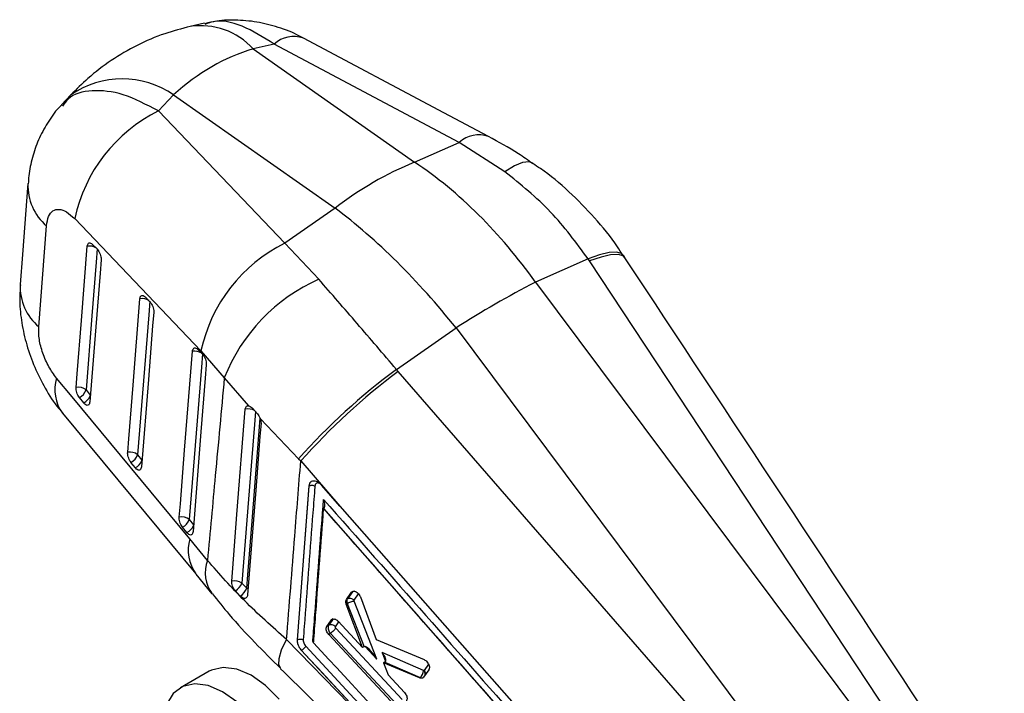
# Model space of a CAD drawing. Header units: millimetres. Extents: x 27 to 395, y 15 to 279.
# Tile 30 of 30: x 281 to 341, y 233 to 274. Entities that reach past the tile are written whole.
import ezdxf

# ---------------------------------------------------------------- set-up
doc = ezdxf.new("R2010")
doc.units = ezdxf.units.MM

msp = doc.modelspace()

# ---------------------------------------------------------------- linework, layer by layer
at = {"color": 7, "linetype": 'Continuous', "lineweight": 25}
for p, q in [((291.8974, 273.6184), (291.0288, 273.4238)), ((296.1576, 272.3407), (294.8709, 272.0525)), ((307.4849, 266.3257), (296.1576, 272.3407)), ((294.8709, 272.0525), (304.7536, 265.1182)), ((283.7208, 269.2351), (283.1452, 268.6218)), ((289.0794, 268.2546), (290.0104, 269.2465)), ((290.0104, 269.2465), (299.8931, 262.3122)), ((296.8077, 260.1619), (289.0794, 268.2546)), ((304.7536, 265.1182), (307.4849, 266.3257)), ((310.2768, 264.5298), (307.4849, 266.3257)), ((299.8931, 262.3122), (296.8077, 260.1619)), ((283.9568, 261.6639), (291.6848, 253.5728)), ((281.7553, 255.0513), (282.2337, 261.2295)), ((285.0514, 260.0867), (285.3228, 259.8158)), ((298.8909, 257.9569), (296.8077, 260.1619)), ((315.3698, 259.2064), (312.144, 257.7802)), ((315.4555, 259.0773), (315.3698, 259.2064)), ((338.9539, 223.4936), (315.4555, 259.0773)), ((312.144, 257.7802), (338.2226, 222.8731)), ((288.2702, 256.8731), (288.5416, 256.6022)), ((303.6454, 252.438), (307.2895, 254.9777)), ((307.2895, 254.9777), (333.368, 220.0707)), ((291.4889, 253.6593), (291.7602, 253.3884)), ((291.6848, 253.5728), (293.111, 251.9175)), ((303.7483, 252.3189), (303.6454, 252.438)), ((293.111, 251.9175), (294.5894, 250.2103)), ((332.1864, 219.5869), (303.7483, 252.3189)), ((284.5096, 250.3852), (284.2434, 250.7198)), ((294.8267, 250.0622), (295.1348, 249.7242)), ((295.3167, 249.4135), (297.6511, 246.9746)), ((287.6675, 246.4168), (287.4013, 246.7513)), ((297.6511, 246.9746), (297.79, 246.834)), ((297.79, 246.834), (300.1866, 244.0663)), ((298.2809, 245.3004), (297.5682, 235.8825)), ((297.585, 235.8922), (298.2968, 245.3096)), ((298.2968, 245.3096), (298.2809, 245.3004)), ((300.1866, 244.0663), (299.0742, 245.3308)), ((299.1953, 243.9223), (299.19, 243.9182)), ((299.19, 243.9182), (323.6056, 216.1746)), ((290.8254, 242.4484), (290.5592, 242.7829)), ((292.0786, 240.7543), (291.0104, 242.0718)), ((291.3731, 239.9179), (292.3477, 238.7107)), ((294.1923, 239.3649), (294.4903, 239.0465)), ((294.0885, 238.5667), (293.7875, 238.8894)), ((300.5824, 238.3675), (300.8968, 238.8016)), ((300.9461, 238.83), (300.6457, 238.404)), ((300.8968, 238.8016), (300.9467, 238.8462)), ((300.9461, 238.83), (300.8968, 238.8016)), ((300.6361, 238.1139), (300.5741, 238.0781)), ((301.5734, 235.4155), (300.5741, 238.0781)), ((300.6457, 238.404), (300.5824, 238.3675)), ((300.6362, 238.114), (300.6361, 238.1139)), ((300.6361, 238.1139), (301.6698, 235.4698)), ((300.6457, 238.404), (300.6457, 238.404)), ((302.4426, 234.7083), (301.0554, 238.2567)), ((301.4378, 238.5125), (302.4014, 235.9064)), ((299.3812, 236.7103), (299.6669, 237.1042)), ((299.4996, 236.7786), (299.3812, 236.7103)), ((299.7719, 237.1648), (299.4996, 236.7786)), ((299.7719, 237.1648), (299.6669, 237.1042)), ((299.6669, 237.1042), (299.7216, 237.1514)), ((300.0809, 237.022), (301.5734, 235.4155)), ((299.6069, 236.2799), (299.4994, 236.2179)), ((303.5568, 231.8563), (299.4994, 236.2179)), ((299.6069, 236.2801), (299.6069, 236.2799)), ((299.6069, 236.2799), (303.6719, 231.9227)), ((303.9967, 232.2394), (299.932, 236.5963)), ((300.7615, 231.9502), (296.9219, 235.9014)), ((297.585, 235.8922), (297.5682, 235.8825)), ((302.4014, 235.9064), (305.3319, 234.6791)), ((297.8397, 235.2406), (297.8339, 235.2373)), ((297.8339, 235.2373), (320.6119, 210.7339)), ((301.6541, 235.4621), (301.5734, 235.4155)), ((305.2933, 234.0132), (302.7646, 235.1057)), ((302.9219, 234.5233), (302.8574, 234.4861)), ((302.8574, 234.4861), (303.1284, 233.7415)), ((305.0449, 233.5586), (302.8574, 234.4861)), ((302.9259, 234.5257), (305.096, 233.5881)), ((292.1762, 233.964), (290.4297, 232.9557)), ((303.1284, 233.7415), (304.1348, 232.6583)), ((305.6226, 234.0623), (305.2886, 233.599)), ((305.3259, 234.0113), (305.2933, 234.0132)), ((305.3356, 234.0194), (305.3259, 234.0113)), ((305.096, 233.5881), (305.0449, 233.5586)), ((305.2886, 233.599), (305.2287, 233.5494))]:
    msp.add_line(p, q, dxfattribs=at)
at = {"color": 8, "linetype": 'Continuous', "lineweight": 25}
for p, q in [((284.6522, 251.1816), (284.9131, 250.8537)), ((287.81, 247.2132), (288.071, 246.8852)), ((290.968, 243.2447), (291.229, 242.9167)), ((301.056, 238.3103), (301.3288, 238.6972)), ((299.9096, 236.6845), (300.1188, 236.9812)), ((298.576, 235.7479), (298.5275, 235.8002)), ((301.731, 235.471), (302.4426, 234.7083)), ((302.7646, 235.1057), (302.968, 234.5685)), ((305.6057, 234.4024), (305.3356, 234.0194))]:
    msp.add_line(p, q, dxfattribs=at)
at = {"color": 7, "linetype": 'Continuous', "lineweight": 25, "flags": 128}
for points in [[(309.2769, 266.6943), (306.5512, 268.1416), (297.9503, 272.7092)], [(281.0967, 263.8055), (280.7625, 259.48), (280.6193, 257.6262)], [(284.0407, 251.3367), (284.1059, 252.1575), (284.367, 255.4409), (284.7274, 259.9735)], [(285.3389, 259.8185), (285.2737, 258.9977), (285.0126, 255.7143), (284.6522, 251.1816)], [(285.5727, 259.1461), (285.5074, 258.3252), (285.2462, 255.0418), (284.8806, 250.4455)], [(287.1985, 247.3682), (287.2639, 248.1891), (287.5253, 251.4726), (287.9461, 256.7598)], [(288.5577, 256.6048), (288.4924, 255.7839), (288.231, 252.5004), (287.81, 247.2132)], [(288.7914, 255.9324), (288.726, 255.1115), (288.4646, 251.8279), (288.0385, 246.4771)], [(290.3564, 243.3998), (290.4219, 244.2207), (290.6835, 247.5044), (291.1648, 253.5461)], [(291.7763, 253.3911), (291.7109, 252.5701), (291.4493, 249.2865), (290.968, 243.2447)], [(292.01, 252.7186), (291.9446, 251.8977), (291.683, 248.614), (291.1965, 242.5087)], [(291.0104, 242.0718), (283.8075, 250.7534), (282.849, 251.9086)], [(283.2134, 249.763), (289.0789, 242.6917), (291.3743, 239.9249)], [(293.565, 239.4769), (293.6285, 240.2843), (293.8865, 243.5649), (294.3929, 249.9986)], [(295.3568, 249.1517), (295.2933, 248.3375), (295.0377, 245.0582), (294.5383, 238.6419)], [(300.1866, 244.0663), (300.7701, 243.403), (306.2958, 237.1212), (313.7211, 228.6789)], [(296.4638, 232.2584), (295.633, 233.0948), (294.7524, 233.7201), (293.8732, 234.0977), (293.0464, 234.2059), (292.3201, 234.0383), (292.1762, 233.964)], [(294.7173, 231.2501), (293.8865, 232.0866), (293.0059, 232.7118), (292.1266, 233.0895), (291.2998, 233.1977), (290.5736, 233.0301), (289.99, 232.5964), (289.5831, 231.9219), (289.3765, 231.0458), (289.3822, 230.0189), (289.5999, 228.901), (290.0169, 227.757), (290.6089, 226.6534), (291.3416, 225.6544)]]:
    msp.add_lwpolyline(points, dxfattribs=at)
at = {"color": 8, "linetype": 'Continuous', "lineweight": 25, "flags": 128}
for points in [[(311.9948, 265.0504), (311.7704, 265.1377), (311.365, 265.1075), (310.8618, 264.9027), (310.2768, 264.5298)], [(317.5215, 259.4292), (317.4137, 259.5308), (317.1089, 259.6149), (316.6573, 259.5878), (316.072, 259.4503), (315.3698, 259.2064)], [(317.6241, 259.2745), (317.5119, 259.3809), (317.2033, 259.4689), (316.7483, 259.4466), (316.1601, 259.3148), (315.4555, 259.0773)], [(295.0167, 249.8538), (294.9545, 249.0635), (294.6966, 245.7837), (294.1923, 239.3649)], [(294.4903, 239.0465), (294.5544, 239.8663), (294.8112, 243.1453), (295.3051, 249.4451)], [(294.5727, 238.9647), (294.5422, 239.0009), (294.4903, 239.0465)], [(296.565, 234.1388), (296.448, 234.3656), (296.4603, 234.7519), (296.6199, 235.2693), (296.9219, 235.9014)]]:
    msp.add_lwpolyline(points, dxfattribs=at)
at = {"color": 8, "linetype": 'Continuous', "lineweight": 25}
for centre, radius, start, end in [((291.6809, 269.1825), 4.2911, 41.976853, 98.753826), ((297.3566, 271.0515), 1.7606, 70.295221, 132.921632), ((286.8739, 264.6942), 5.5283, 55.43375, 124.774684), ((308.6835, 265.0378), 1.7594, 70.242001, 132.941289), ((284.2998, 263.6803), 3.2055, 177.753322, 229.869314), ((284.8688, 259.2262), 0.7605, 56.350009, 100.715905), ((283.8217, 257.5009), 3.2047, 177.735738, 229.84936), ((288.0875, 256.0125), 0.7605, 56.327262, 100.711738), ((291.3061, 252.7989), 0.7605, 56.30795, 100.710598), ((285.1625, 251.1974), 2.4203, 162.910089, 216.335359), ((284.1075, 251.1579), 0.871, 297.493136, 337.31516), ((294.5806, 249.2396), 0.7819, 60.382451, 103.89039), ((287.2655, 247.1893), 0.8708, 297.487725, 337.337668), ((290.4235, 243.2208), 0.8708, 297.485963, 337.350418), ((293.3226, 241.3596), 2.4194, 162.8797, 216.451784), ((294.1804, 240.0024), 2.2322, 160.315733, 215.796484), ((301.0717, 238.6033), 0.2592, 94.041254, 118.988963), ((305.1135, 233.7959), 0.3152, 359.334248, 45.170076)]:
    msp.add_arc(centre, radius, start, end, dxfattribs=at)
at = {"color": 7, "linetype": 'Continuous', "lineweight": 25}
for centre, radius, start, end in [((293.3708, 259.633), 9.6306, 116.4619, 167.825734), ((312.685, 245.7663), 20.9141, 112.286349, 127.708275), ((301.0983, 251.54), 9.6305, 116.456887, 167.814613), ((303.3582, 247.8962), 11.008, 113.942594, 158.573253), ((342.0945, 200.2929), 64.8215, 117.519248, 122.475375), ((327.7606, 219.9593), 40.4526, 126.59369, 138.100487), ((328.7083, 219.2256), 41.4507, 127.024774, 138.236849), ((284.1833, 250.6159), 0.7348, 50.34973, 101.196106), ((283.8559, 251.4746), 0.8484, 297.176535, 339.802059), ((287.3412, 246.6474), 0.7348, 50.352253, 101.194139), ((287.0137, 247.5062), 0.8485, 297.174944, 339.798281), ((290.4991, 242.6788), 0.7349, 50.355331, 101.190294), ((290.1716, 243.5378), 0.8486, 297.174732, 339.796121), ((293.7565, 238.7368), 0.7645, 55.2449, 104.50287), ((293.2265, 239.777), 1.05, 302.29506, 336.892723), ((293.4962, 239.4708), 1.0809, 303.228301, 336.887107), ((304.787, 233.9899), 0.5069, 307.563429, 2.629096)]:
    msp.add_arc(centre, radius, start, end, dxfattribs=at)
for centre, major_axis, ratio, start_param, end_param in [((298.438, 250.4335), (-1.0351, 22.049), 0.6906349, 0.1680186, 0.5170845), ((300.5064, 245.516), (-10.132, 21.7031), 0.6799666, 4.9737877, 5.4419751), ((300.5064, 245.516), (-13.4178, 19.8394), 0.4625285, 4.8817728, 5.3499603), ((301.1912, 238.5339), (-0.2024, 0.3366), 0.5816571, 6.2625368, 6.537929), ((301.8512, 234.9642), (-0.1741, 0.5083), 0.4887526, 0.0294787, 0.0955155), ((302.2322, 234.5557), (-0.5721, 0.9091), 0.2414497, 4.7282888, 6.2414006), ((302.5542, 234.9531), (-0.3929, 0.4113), 0.4535732, 3.0388653, 4.6508506), ((302.6707, 234.6455), (0.3408, -0.0003), 0.529885, 5.5416322, 5.5591925), ((305.078, 233.9188), (-0.2042, 0.3392), 0.5818139, 2.4023447, 3.0726922)]:
    msp.add_ellipse(centre, major_axis=major_axis, ratio=ratio, start_param=start_param, end_param=end_param, dxfattribs=at)
for points, knots in [([(297.9469, 272.7029), (297.9201, 272.7197), (297.4935, 272.9877), (296.5908, 273.3251), (295.276, 273.6994), (293.9521, 273.8344), (292.8222, 273.8092), (292.1594, 273.6535), (291.9179, 273.5967)], [0, 0, 0, 0, 0.0151017, 0.2408277, 0.4593049, 0.6728161, 0.8807308, 1, 1, 1, 1]), ([(291.0288, 273.4238), (290.5057, 273.2884), (289.3867, 272.9987), (287.7593, 272.3007), (286.1807, 271.3787), (284.828, 270.3491), (284.0621, 269.5785), (283.7208, 269.2351)], [0, 0, 0, 0, 0.1897602, 0.4059041, 0.6191183, 0.8302944, 1, 1, 1, 1]), ([(283.1614, 268.6157), (283.1029, 268.5605), (282.7608, 268.2375), (282.2716, 267.5202), (281.7186, 266.4993), (281.3501, 265.4064), (281.1488, 264.5058), (281.1235, 263.9653), (281.116, 263.8046)], [0, 0, 0, 0, 0.0448543, 0.262348, 0.480981, 0.6947376, 0.9092668, 1, 1, 1, 1]), ([(311.985, 265.0282), (311.6928, 265.235), (310.8163, 265.8553), (309.8911, 266.3534), (309.2743, 266.6855)], [0, 0, 0, 0, 0.33338866, 1, 1, 1, 1]), ([(315.3698, 259.2064), (314.6401, 260.1998), (313.1578, 262.2177), (311.247, 263.7512), (310.2768, 264.5298)], [0, 0, 0, 0, 0.4922787, 1, 1, 1, 1]), ([(317.5049, 259.4156), (317.3947, 259.5918), (316.8816, 260.4121), (315.7872, 261.7378), (314.2116, 263.3357), (312.9308, 264.4346), (312.1406, 264.9307), (311.9804, 265.0313)], [0, 0, 0, 0, 0.0781867, 0.3640567, 0.6464532, 0.9282994, 1, 1, 1, 1]), ([(282.2337, 261.2295), (282.2653, 261.4311), (282.3285, 261.8345), (282.611, 262.1788), (282.997, 262.2729), (283.4643, 262.1165), (283.7903, 261.817), (283.9568, 261.6639)], [0, 0, 0, 0, 0.1973266, 0.3948324, 0.5898824, 0.7904978, 1, 1, 1, 1]), ([(284.7274, 259.9735), (284.7336, 260.013), (284.7464, 260.0942), (284.8028, 260.1666), (284.8818, 260.1886), (284.9693, 260.1595), (285.0266, 260.1087), (285.0514, 260.0867)], [0, 0, 0, 0, 0.20107084, 0.41315862, 0.62524743, 0.83733579, 1, 1, 1, 1]), ([(285.3228, 259.8158), (285.3491, 259.7862), (285.4073, 259.7209), (285.4854, 259.5807), (285.5453, 259.4179), (285.5754, 259.2655), (285.5735, 259.1823), (285.5727, 259.1461)], [0, 0, 0, 0, 0.1802071, 0.397523, 0.614841, 0.8321499, 1, 1, 1, 1]), ([(317.6238, 259.2748), (317.5999, 259.3111), (317.5658, 259.3632), (317.5308, 259.4148), (317.5202, 259.4304)], [0, 0, 0, 0, 0.6974416, 1, 1, 1, 1]), ([(340.8344, 224.1276), (339.5636, 226.0506), (331.8225, 237.7647), (324.0888, 249.4817), (317.6246, 259.2752)], [0, 0, 0, 0, 0.1641631, 1, 1, 1, 1]), ([(303.6454, 252.438), (302.8356, 253.3852), (301.1905, 255.3092), (299.6653, 257.0653), (298.8909, 257.9569)], [0, 0, 0, 0, 0.4922787, 1, 1, 1, 1]), ([(280.6338, 257.6219), (280.613, 257.2874), (280.5647, 256.5126), (280.6993, 255.2738), (281.0017, 253.9158), (281.4828, 252.5627), (282.1481, 251.2559), (282.7326, 250.3167), (283.1458, 249.8647), (283.2255, 249.7776)], [0, 0, 0, 0, 0.1202073, 0.2784404, 0.441988, 0.6101294, 0.7794171, 0.9574952, 1, 1, 1, 1]), ([(287.9461, 256.7598), (287.9529, 256.8014), (287.9663, 256.8845), (288.0253, 256.9555), (288.1052, 256.9746), (288.1915, 256.9433), (288.2471, 256.8937), (288.2702, 256.8731)], [0, 0, 0, 0, 0.2120997, 0.42419685, 0.63628948, 0.84838067, 1, 1, 1, 1]), ([(288.5416, 256.6022), (288.5679, 256.5726), (288.6261, 256.5073), (288.7041, 256.3671), (288.764, 256.2043), (288.7941, 256.0518), (288.7922, 255.9686), (288.7914, 255.9324)], [0, 0, 0, 0, 0.1801936, 0.3975089, 0.6148195, 0.8321468, 1, 1, 1, 1]), ([(282.849, 251.9086), (282.6855, 252.1301), (282.3582, 252.5736), (281.9887, 253.4169), (281.7548, 254.295), (281.7551, 254.7951), (281.7553, 255.0513)], [0, 0, 0, 0, 0.25341416, 0.50736937, 0.74764512, 1, 1, 1, 1]), ([(291.1648, 253.5461), (291.1648, 253.5467), (291.1685, 253.5918), (291.1871, 253.6708), (291.2445, 253.7428), (291.3253, 253.7607), (291.4111, 253.7289), (291.4662, 253.6796), (291.4889, 253.6593)], [0, 0, 0, 0, 0.0030806, 0.2151737, 0.4272699, 0.639359, 0.8514429, 1, 1, 1, 1]), ([(291.7602, 253.3884), (291.7866, 253.3588), (291.8447, 253.2936), (291.9228, 253.1534), (291.9827, 252.9905), (292.0128, 252.8381), (292.0109, 252.7549), (292.01, 252.7186)], [0, 0, 0, 0, 0.18017551, 0.39749491, 0.61481338, 0.83213253, 1, 1, 1, 1]), ([(293.111, 251.9175), (292.9273, 249.9248), (292.5842, 246.2027), (292.239, 242.4827), (292.0786, 240.7543)], [0, 0, 0, 0, 0.53537938, 1, 1, 1, 1]), ([(284.2434, 250.7198), (284.2398, 250.7245), (284.2053, 250.7685), (284.144, 250.8682), (284.0788, 251.0291), (284.0394, 251.1951), (284.0403, 251.2897), (284.0407, 251.3367)], [0, 0, 0, 0, 0.0290805, 0.2726875, 0.516294, 0.7598992, 1, 1, 1, 1]), ([(284.8806, 250.4455), (284.8742, 250.4053), (284.8612, 250.3234), (284.8039, 250.2516), (284.7245, 250.2301), (284.6299, 250.2649), (284.5559, 250.329), (284.5172, 250.3761), (284.5096, 250.3852)], [0, 0, 0, 0, 0.1855113, 0.3774787, 0.5694502, 0.7614197, 0.9533872, 1, 1, 1, 1]), ([(294.3929, 249.9986), (294.3994, 250.0383), (294.4128, 250.1199), (294.475, 250.1944), (294.5406, 250.2151), (294.5817, 250.2111), (294.5894, 250.2103)], [0, 0, 0, 0, 0.29763206, 0.61260572, 0.9272855, 1, 1, 1, 1]), ([(294.5894, 250.2103), (294.6247, 250.2007), (294.6951, 250.1814), (294.7784, 250.114), (294.8202, 250.0693), (294.8267, 250.0622)], [0, 0, 0, 0, 0.4572749, 0.9144482, 1, 1, 1, 1]), ([(295.1348, 249.7242), (295.167, 249.6845), (295.2338, 249.6023), (295.2896, 249.4886), (295.3127, 249.4247), (295.3167, 249.4135)], [0, 0, 0, 0, 0.4349804, 0.9007348, 1, 1, 1, 1]), ([(295.3167, 249.4135), (295.3294, 249.3718), (295.3576, 249.2792), (295.3571, 249.1969), (295.3568, 249.1517)], [0, 0, 0, 0, 0.45049173, 1, 1, 1, 1]), ([(287.4013, 246.7513), (287.379, 246.782), (287.3264, 246.8544), (287.2585, 246.998), (287.2095, 247.163), (287.1945, 247.2887), (287.1977, 247.3513), (287.1985, 247.3682)], [0, 0, 0, 0, 0.1791948, 0.4226644, 0.6661258, 0.9095964, 1, 1, 1, 1]), ([(288.0385, 246.4771), (288.0321, 246.4368), (288.0191, 246.3548), (287.9617, 246.2831), (287.8823, 246.2616), (287.7876, 246.2966), (287.7136, 246.3607), (287.675, 246.4077), (287.6675, 246.4168)], [0, 0, 0, 0, 0.1858137, 0.3777852, 0.569754, 0.7617224, 0.9536904, 1, 1, 1, 1]), ([(296.9219, 235.9014), (297.0886, 238.0144), (297.3762, 241.6591), (297.6675, 245.3027), (297.79, 246.834)], [0, 0, 0, 0, 0.5797189, 1, 1, 1, 1]), ([(298.6522, 245.3028), (298.6418, 245.1663), (298.59, 244.484), (298.3727, 241.6184), (298.1455, 238.6167), (297.96, 236.1609), (297.9394, 235.888)], [0, 0, 0, 0, 0.0434774, 0.217388, 0.9130281, 1, 1, 1, 1]), ([(298.8463, 245.5231), (298.814, 245.5402), (298.723, 245.5883), (298.5758, 245.6168), (298.4288, 245.5832), (298.3242, 245.4829), (298.2876, 245.3734), (298.2816, 245.3078), (298.2809, 245.3006)], [0, 0, 0, 0, 0.1181496, 0.3327015, 0.5469812, 0.7606705, 0.9737132, 1, 1, 1, 1]), ([(298.2968, 245.3102), (298.3224, 245.3219), (298.3735, 245.3454), (298.4713, 245.3536), (298.5706, 245.3411), (298.625, 245.3154), (298.6521, 245.3026)], [0, 0, 0, 0, 0.2500014, 0.5000001, 0.7500051, 1, 1, 1, 1]), ([(299.0742, 245.3308), (299.0183, 245.3877), (298.9452, 245.4621), (298.8651, 245.5115), (298.8463, 245.5231)], [0, 0, 0, 0, 0.7657255, 1, 1, 1, 1]), ([(298.5275, 235.8002), (298.5378, 235.9366), (298.5891, 236.6186), (298.807, 239.5139), (299.0153, 242.2733), (299.1824, 244.487)], [0, 0, 0, 0, 0.0471125, 0.2355614, 1, 1, 1, 1]), ([(299.1824, 244.487), (303.3515, 239.7521), (311.6417, 230.3368), (319.9261, 220.917), (324.0444, 216.2344)], [0, 0, 0, 0, 0.502896, 1, 1, 1, 1]), ([(299.1953, 243.9223), (299.2051, 243.9328), (299.2274, 243.9565), (299.2509, 244.0235), (299.2631, 244.1408), (299.2429, 244.3042), (299.2064, 244.4257), (299.1829, 244.4858), (299.1824, 244.487)], [0, 0, 0, 0, 0.0844738, 0.1914904, 0.3607198, 0.6670634, 0.9934883, 1, 1, 1, 1]), ([(290.5592, 242.7829), (290.5369, 242.8136), (290.4843, 242.8861), (290.4164, 243.0298), (290.3674, 243.1948), (290.3524, 243.3204), (290.3556, 243.3829), (290.3564, 243.3998)], [0, 0, 0, 0, 0.1794613, 0.4229319, 0.6663898, 0.9098573, 1, 1, 1, 1]), ([(298.5721, 235.6955), (298.5778, 235.771), (298.6243, 236.3922), (298.8299, 239.1329), (299.0305, 241.7984), (299.19, 243.9182)], [0, 0, 0, 0, 0.0275739, 0.2266561, 1, 1, 1, 1]), ([(323.607, 216.1754), (319.5448, 220.7958), (311.4113, 230.047), (303.2697, 239.2917), (299.1958, 243.9218), (299.1953, 243.9223)], [0, 0, 0, 0, 0.4994087, 0.9999387, 1, 1, 1, 1]), ([(291.1965, 242.5087), (291.1901, 242.4684), (291.177, 242.3864), (291.1196, 242.3147), (291.0402, 242.2932), (290.9455, 242.3281), (290.8715, 242.3922), (290.8329, 242.4392), (290.8254, 242.4484)], [0, 0, 0, 0, 0.185824, 0.377796, 0.5697621, 0.7617327, 0.9536986, 1, 1, 1, 1]), ([(296.9219, 235.9014), (296.0402, 236.6885), (294.2569, 238.2806), (292.8101, 239.9235), (292.0786, 240.7543)], [0, 0, 0, 0, 0.49438615, 1, 1, 1, 1]), ([(293.7875, 238.8894), (293.7546, 238.9299), (293.6876, 239.0123), (293.6125, 239.1691), (293.5673, 239.3304), (293.5615, 239.4311), (293.565, 239.4763), (293.565, 239.4769)], [0, 0, 0, 0, 0.2420089, 0.4928324, 0.7442068, 0.9962036, 1, 1, 1, 1]), ([(292.3803, 238.7057), (292.7187, 238.2823), (293.5211, 237.2782), (294.9248, 235.7487), (296.0315, 234.6634), (296.5721, 234.1332)], [0, 0, 0, 0, 0.2716555, 0.6441873, 1, 1, 1, 1]), ([(294.5383, 238.6419), (294.5325, 238.6058), (294.52, 238.5275), (294.4592, 238.4489), (294.3679, 238.4149), (294.2573, 238.4363), (294.1602, 238.4957), (294.1061, 238.5493), (294.0885, 238.5667)], [0, 0, 0, 0, 0.16047047, 0.34833056, 0.53602408, 0.72328371, 0.91009423, 1, 1, 1, 1]), ([(300.9467, 238.8462), (300.9738, 238.8557), (301.028, 238.8745), (301.1308, 238.8514), (301.2355, 238.7924), (301.3318, 238.7008), (301.4004, 238.602), (301.4274, 238.5373), (301.4378, 238.5125)], [0, 0, 0, 0, 0.1781185, 0.3562206, 0.5345154, 0.7124688, 0.8895933, 1, 1, 1, 1]), ([(300.5741, 238.0781), (300.5649, 238.1076), (300.5434, 238.1769), (300.5406, 238.2831), (300.5682, 238.3388), (300.5824, 238.3675)], [0, 0, 0, 0, 0.2632378, 0.6197527, 1, 1, 1, 1]), ([(300.6457, 238.404), (300.6457, 238.404), (300.6317, 238.3839), (300.6173, 238.348), (300.608, 238.2814), (300.6097, 238.2097), (300.6269, 238.1466), (300.6362, 238.114), (300.6362, 238.114)], [0, 0, 0, 0, 0.000207, 0.3162211, 0.4499312, 0.7125383, 0.9997806, 1, 1, 1, 1]), ([(300.6362, 238.114), (300.6673, 238.133), (300.7294, 238.171), (300.8462, 238.2179), (300.9629, 238.2506), (301.0246, 238.2547), (301.0554, 238.2567)], [0, 0, 0, 0, 0.2500001, 0.4999993, 0.7500066, 1, 1, 1, 1]), ([(300.6457, 238.404), (300.6736, 238.4161), (300.7295, 238.4401), (300.8325, 238.4369), (300.9353, 238.4044), (301.0015, 238.3609), (301.0393, 238.3274), (301.0493, 238.3172), (301.056, 238.3103)], [0, 0, 0, 0, 0.2274821, 0.4549672, 0.6824477, 0.9099334, 0.9392131, 1, 1, 1, 1]), ([(301.0554, 238.2567), (301.0535, 238.2626), (301.0499, 238.274), (301.0493, 238.2872), (301.0507, 238.2998), (301.0538, 238.306), (301.056, 238.3103)], [0, 0, 0, 0, 0.27965612, 0.54676964, 0.6842009, 1, 1, 1, 1]), ([(299.4996, 236.7786), (299.4996, 236.7786), (299.4965, 236.7732), (299.4779, 236.7458), (299.4598, 236.6779), (299.4651, 236.566), (299.5019, 236.4466), (299.5538, 236.3486), (299.5928, 236.2983), (299.6069, 236.2801)], [0, 0, 0, 0, 0.00010499, 0.04757848, 0.25924167, 0.47220531, 0.68801202, 0.88707474, 1, 1, 1, 1]), ([(299.9096, 236.6845), (299.8797, 236.7115), (299.82, 236.7654), (299.7067, 236.8083), (299.5926, 236.8176), (299.5306, 236.7916), (299.4996, 236.7786)], [0, 0, 0, 0, 0.2499951, 0.4999996, 0.7500008, 1, 1, 1, 1]), ([(299.7216, 237.1514), (299.7488, 237.1603), (299.8032, 237.1781), (299.9055, 237.1534), (300.002, 237.0993), (300.057, 237.0454), (300.0809, 237.022)], [0, 0, 0, 0, 0.26559961, 0.53116831, 0.79703523, 1, 1, 1, 1]), ([(299.4994, 236.2179), (299.471, 236.2525), (299.4143, 236.3217), (299.36, 236.4434), (299.3376, 236.5606), (299.3476, 236.6523), (299.3717, 236.6939), (299.3812, 236.7103)], [0, 0, 0, 0, 0.21555651, 0.43113476, 0.64604651, 0.86063846, 1, 1, 1, 1]), ([(299.932, 236.5963), (299.9137, 236.5725), (299.8771, 236.5249), (299.7906, 236.4356), (299.6947, 236.3475), (299.6362, 236.3025), (299.6069, 236.2801)], [0, 0, 0, 0, 0.2499883, 0.4999926, 0.7500018, 1, 1, 1, 1]), ([(299.932, 236.5963), (299.9293, 236.5994), (299.9218, 236.6081), (299.9115, 236.6251), (299.904, 236.6461), (299.9025, 236.6662), (299.9058, 236.6784), (299.9091, 236.6837), (299.9096, 236.6845)], [0, 0, 0, 0, 0.1105827, 0.3081778, 0.5232022, 0.7380504, 0.9551919, 1, 1, 1, 1]), ([(297.5682, 235.8825), (297.5694, 235.8257), (297.5717, 235.712), (297.639, 235.517), (297.7325, 235.3546), (297.8079, 235.2674), (297.8336, 235.2376)], [0, 0, 0, 0, 0.2723143, 0.5446243, 0.8445845, 1, 1, 1, 1]), ([(297.8378, 235.2429), (297.8378, 235.2429), (297.7939, 235.2932), (297.7126, 235.4065), (297.6218, 235.5992), (297.5855, 235.7655), (297.5815, 235.8621), (297.585, 235.8922), (297.585, 235.8922)], [0, 0, 0, 0, 0.000103, 0.26859, 0.5417564, 0.8434159, 0.9998971, 1, 1, 1, 1]), ([(297.585, 235.8922), (297.6105, 235.904), (297.6614, 235.9275), (297.7589, 235.9365), (297.8578, 235.9252), (297.9122, 235.9004), (297.9394, 235.888)], [0, 0, 0, 0, 0.2499988, 0.4999983, 0.7499996, 1, 1, 1, 1]), ([(297.9394, 235.888), (297.9391, 235.8685), (297.9383, 235.8114), (297.9641, 235.7092), (298.0208, 235.5912), (298.0747, 235.5258), (298.1016, 235.4933)], [0, 0, 0, 0, 0.1562041, 0.4571242, 0.7297268, 1, 1, 1, 1]), ([(298.5275, 235.8002), (298.5284, 235.8003), (298.5334, 235.8006), (298.554, 235.8018), (298.5684, 235.7994), (298.5798, 235.7976)], [0, 0, 0, 0, 0.042121, 0.2385222, 1, 1, 1, 1]), ([(320.6398, 211.9159), (320.626, 211.9307), (320.139, 212.4543), (317.7596, 215.0139), (310.4129, 222.9223), (303.5478, 230.328), (298.5721, 235.6955)], [0, 0, 0, 0, 0.0018692, 0.0661232, 0.3231391, 1, 1, 1, 1]), ([(297.8392, 235.2414), (297.8387, 235.2419), (297.8383, 235.2424), (297.8378, 235.2429), (297.8378, 235.2429)], [0, 0, 0, 0, 0.9609697, 1, 1, 1, 1]), ([(297.8388, 235.2418), (297.8622, 235.2597), (297.9089, 235.2954), (297.9858, 235.3651), (298.0559, 235.4357), (298.0866, 235.4738), (298.1019, 235.4929)], [0, 0, 0, 0, 0.2500035, 0.5000042, 0.7499975, 1, 1, 1, 1]), ([(320.6124, 210.735), (318.2873, 213.2319), (310.6872, 221.3937), (303.1034, 229.5674), (297.8397, 235.2406)], [0, 0, 0, 0, 0.3059263, 1, 1, 1, 1]), ([(298.1016, 235.4933), (303.3656, 229.8208), (310.9498, 221.6481), (318.5508, 213.4882), (320.8761, 210.9919)], [0, 0, 0, 0, 0.6940826, 1, 1, 1, 1]), ([(305.3319, 234.6791), (305.3666, 234.6608), (305.436, 234.6243), (305.5314, 234.5281), (305.6063, 234.4145), (305.6526, 234.293), (305.665, 234.1787), (305.6483, 234.1033), (305.6279, 234.0707), (305.6226, 234.0623)], [0, 0, 0, 0, 0.15854263, 0.31710286, 0.47514527, 0.63244879, 0.78928475, 0.94611462, 1, 1, 1, 1]), ([(296.5461, 234.1179), (297.0955, 233.5922), (298.3058, 232.4341), (299.4606, 231.1791), (300.0912, 230.4938)], [0, 0, 0, 0, 0.4538875, 1, 1, 1, 1]), ([(305.2287, 233.5494), (305.2012, 233.5411), (305.1465, 233.5246), (305.0786, 233.5473), (305.0449, 233.5586)], [0, 0, 0, 0, 0.5035657, 1, 1, 1, 1]), ([(304.1348, 232.6583), (304.1632, 232.6236), (304.22, 232.5543), (304.2745, 232.4326), (304.2973, 232.3155), (304.2877, 232.2239), (304.2639, 232.1824), (304.2546, 232.1661)], [0, 0, 0, 0, 0.2157283, 0.4314814, 0.6466586, 0.8615627, 1, 1, 1, 1])]:
    msp.add_open_spline(points, degree=3, knots=knots, dxfattribs=at)
at = {"color": 8, "linetype": 'Continuous', "lineweight": 25}
for points, knots in [([(296.1576, 272.3407), (295.5075, 272.7538), (294.2206, 273.5715), (292.7233, 273.8721), (292.0492, 273.5947), (291.9186, 273.5409)], [0, 0, 0, 0, 0.4514733, 0.8936949, 1, 1, 1, 1]), ([(289.0794, 268.2546), (288.346, 268.6391), (286.8942, 269.4004), (284.9955, 269.571), (283.7167, 269.281), (283.3233, 268.7022), (283.2211, 268.552)], [0, 0, 0, 0, 0.3038133, 0.6014008, 0.8965289, 1, 1, 1, 1]), ([(298.2968, 245.31), (298.3078, 245.3642), (298.3298, 245.473), (298.3908, 245.559), (298.4395, 245.5725), (298.4426, 245.5733)], [0, 0, 0, 0, 0.482733, 0.9669092, 1, 1, 1, 1]), ([(298.9166, 245.474), (298.8843, 245.4815), (298.8172, 245.4973), (298.7336, 245.4688), (298.6712, 245.4051), (298.6585, 245.3368), (298.6522, 245.3028)], [0, 0, 0, 0, 0.2356619, 0.4902415, 0.7456442, 1, 1, 1, 1]), ([(305.3259, 234.0113), (305.3327, 233.9997), (305.349, 233.9714), (305.3745, 233.907), (305.3925, 233.8162), (305.3805, 233.7506), (305.3746, 233.7182)], [0, 0, 0, 0, 0.1282372, 0.312473, 0.6598755, 1, 1, 1, 1])]:
    msp.add_open_spline(points, degree=3, knots=knots, dxfattribs=at)

doc.saveas('drawing.dxf')
